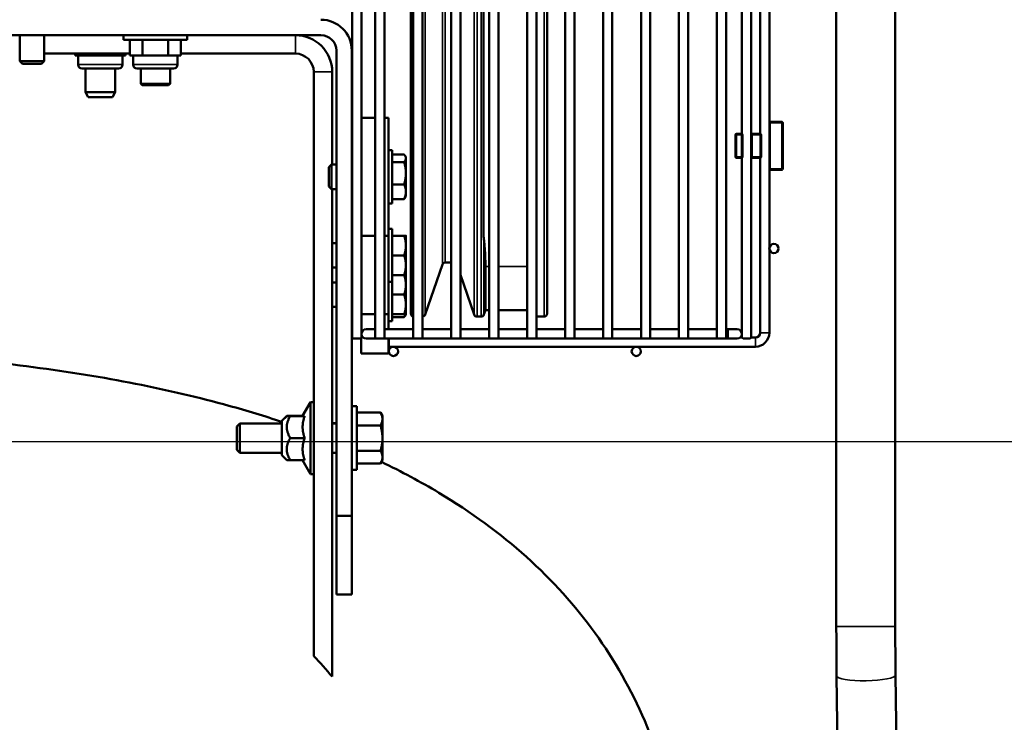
# Model space of a CAD drawing. Header units: inches. Extents: x 1 to 237, y 4 to 150.
# Tile 67 of 148: x 120 to 132, y 102 to 111. Entities that reach past the tile are written whole.
import ezdxf

# ---------------------------------------------------------------- set-up
doc = ezdxf.new("R2010")
doc.units = ezdxf.units.IN
doc.header["$LTSCALE"] = 7
doc.header["$MEASUREMENT"] = 0
for name, color, linetype, lineweight in [('Dimension (ANSI)', 7, 'Continuous', 25), ('Visible (ANSI)', 7, 'Continuous', 50), ('Visible Narrow (ANSI)', 7, 'Continuous', 35)]:
    doc.layers.add(name, color=color, linetype=linetype, lineweight=lineweight)
doc.styles.add('Dimension Text', font='tahoma.ttf')
doc.dimstyles.new('Dual Dimension', dxfattribs={"dimscale": 7, "dimtxt": 0.12, "dimasz": 0.098425, "dimexe": 0.125, "dimexo": 0.0625, "dimgap": 0.031496, "dimtad": 0, "dimtih": 1, "dimtoh": 1, "dimrnd": 1e-08, "dimzin": 4, "dimdsep": 46, "dimtxsty": 'Dimension Text', "dimcen": 0.09, "dimdle": 0.393701, "dimclrd": 256, "dimclre": 256, "dimclrt": 256, "dimadec": 0, "dimazin": 1, "dimtfac": 1, "dimtofl": 0, "dimtmove": 0, "dimatfit": 3, "dimfxl": 1, "dimtolj": 1, "dimtzin": 4, "dimlwd": -1, "dimlwe": -1, "dimarcsym": 0})

# ---------------------------------------------------------------- blocks, each defined once
blk = doc.blocks.new('*D10')
at = {"layer": 'Defpoints', "color": 0, "transparency": 16777216}
for p in [(131.338, 137.621), (131.338, 124.993), (102.587, 109.432)]:
    blk.add_point(p, dxfattribs=at)
at = {"layer": 'Dimension (ANSI)', "transparency": 16777216}
for p, q in [((102.587, 109.87), (102.587, 138.496)), ((131.338, 125.431), (131.338, 138.496)), ((103.276, 137.621), (113.051, 137.621)), ((130.649, 137.621), (120.874, 137.621))]:
    blk.add_line(p, q, dxfattribs=at)
for points in [[(103.276, 137.736), (103.276, 137.506), (102.587, 137.621)], [(130.649, 137.736), (130.649, 137.506), (131.338, 137.621)]]:
    blk.add_solid(points, dxfattribs=at)
at = {"layer": 'Dimension (ANSI)', "transparency": 16777216, "insert": (116.963, 137.621), "char_height": 0.84, "attachment_point": 5, "style": 'Dimension Text'}
blk.add_mtext('\\A1;{\\H3.0x;(}\\S28.75^ 730.3 mm;{\\H3.0x;)}', dxfattribs=at)
blk = doc.blocks.new('*D15')
at = {"layer": 'Defpoints', "color": 0, "transparency": 16777216}
for p in [(116.486, 105.556), (136.665, 105.556), (126.22, 57.23)]:
    blk.add_point(p, dxfattribs=at)
at = {"layer": 'Dimension (ANSI)', "transparency": 16777216}
for p, q in [((116.923, 105.556), (137.54, 105.556)), ((136.665, 104.867), (136.665, 83.279)), ((136.665, 57.919), (136.665, 79.508)), ((126.658, 57.23), (137.54, 57.23))]:
    blk.add_line(p, q, dxfattribs=at)
for points in [[(136.551, 104.867), (136.78, 104.867), (136.665, 105.556)], [(136.551, 57.919), (136.78, 57.919), (136.665, 57.23)]]:
    blk.add_solid(points, dxfattribs=at)
at = {"layer": 'Dimension (ANSI)', "transparency": 16777216, "insert": (136.665, 81.393), "char_height": 0.84, "attachment_point": 5, "style": 'Dimension Text'}
blk.add_mtext('\\A1;{\\H3.0x;(}\\S48.33^ 1227.5 mm;{\\H3.0x;)}', dxfattribs=at)

msp = doc.modelspace()

# ---------------------------------------------------------------- linework, layer by layer
at = {"layer": 'Visible (ANSI)'}
for p, q in [((123.8616, 106.8683), (123.8616, 126.8093)), ((123.9797, 106.8683), (123.9797, 126.8093)), ((124.1569, 126.7502), (124.1569, 106.8683)), ((124.275, 126.7502), (124.275, 106.8683)), ((124.6399, 126.7502), (124.6399, 106.8683)), ((124.758, 126.7502), (124.758, 106.8683)), ((125.1229, 126.7502), (125.1229, 106.8683)), ((125.241, 126.7502), (125.241, 106.8683)), ((125.6059, 126.7502), (125.6059, 106.8683)), ((125.724, 126.7502), (125.724, 106.8683)), ((126.0889, 126.7502), (126.0889, 106.8683)), ((126.207, 126.7502), (126.207, 106.8683)), ((126.5719, 126.7502), (126.5719, 106.8683)), ((126.69, 126.7502), (126.69, 106.8683)), ((127.0549, 126.7502), (127.0549, 106.8683)), ((127.173, 126.7502), (127.173, 106.8683)), ((127.5379, 126.7502), (127.5379, 106.8683)), ((127.656, 126.7502), (127.656, 106.8683)), ((128.0209, 126.7502), (128.0209, 106.8683)), ((128.139, 126.7502), (128.139, 106.8683)), ((128.5039, 126.7502), (128.5039, 106.8683)), ((128.622, 126.7502), (128.622, 106.8683)), ((128.8223, 117.6458), (128.8223, 109.4719)), ((128.9404, 117.6566), (128.9404, 109.4612)), ((129.0527, 117.6441), (129.0527, 109.4737)), ((129.1709, 117.5036), (129.1709, 109.6142)), ((130.0233, 112.9282), (130.0233, 103.2028)), ((130.7733, 112.9282), (130.7733, 103.2028)), ((124.6111, 107.1867), (124.6111, 111.887)), ((126.3433, 111.887), (126.3433, 107.1867)), ((125.5333, 111.8106), (125.5333, 108.1636)), ((123.4646, 110.7303), (107.9865, 110.7303)), ((119.6321, 110.7303), (119.6321, 110.3987)), ((119.9446, 110.7303), (119.9446, 110.3987)), ((120.9533, 110.7303), (120.9533, 110.6703)), ((120.9533, 110.6703), (121.7633, 110.6703)), ((121.0324, 110.6703), (121.0324, 110.4703)), ((121.1954, 110.6703), (121.1954, 110.4703)), ((121.5213, 110.6703), (121.5213, 110.4703)), ((121.6843, 110.6703), (121.6843, 110.4703)), ((121.7633, 110.7303), (121.7633, 110.6703)), ((123.6615, 104.6113), (123.6615, 110.5335)), ((123.8583, 110.5335), (123.8583, 104.6113)), ((119.6321, 110.3987), (119.9446, 110.3987)), ((119.6662, 110.3647), (119.6321, 110.3987)), ((119.9105, 110.3647), (119.9446, 110.3987)), ((119.9446, 110.4959), (121.0324, 110.4959)), ((120.3372, 110.4959), (120.3372, 110.4703)), ((120.3925, 110.4703), (120.3372, 110.4703)), ((120.3757, 110.4703), (120.3757, 110.3553)), ((120.4477, 110.4703), (120.3925, 110.4703)), ((120.4477, 110.4959), (120.4477, 110.4703)), ((120.6081, 110.4703), (120.4477, 110.4703)), ((120.7685, 110.4703), (120.6081, 110.4703)), ((120.7685, 110.4959), (120.7685, 110.4703)), ((120.8737, 110.4703), (120.7685, 110.4703)), ((120.9788, 110.4703), (120.8737, 110.4703)), ((120.9402, 110.4703), (120.9402, 110.3553)), ((120.9788, 110.4959), (120.9788, 110.4703)), ((121.1139, 110.4703), (121.0324, 110.4703)), ((121.0761, 110.4703), (121.0761, 110.3553)), ((121.1954, 110.4703), (121.1139, 110.4703)), ((121.3583, 110.4703), (121.1954, 110.4703)), ((121.5213, 110.4703), (121.3583, 110.4703)), ((121.6028, 110.4703), (121.5213, 110.4703)), ((121.6843, 110.4703), (121.6028, 110.4703)), ((121.6406, 110.4703), (121.6406, 110.3553)), ((121.6843, 110.4959), (123.1398, 110.4959)), ((119.9105, 110.3647), (119.6662, 110.3647)), ((120.8902, 110.3053), (120.4257, 110.3053)), ((120.4705, 110.3053), (120.4705, 110.0047)), ((120.8455, 110.3053), (120.8455, 110.0047)), ((121.5906, 110.3053), (121.1261, 110.3053)), ((121.1715, 110.1112), (121.1715, 110.3053)), ((121.5452, 110.1112), (121.5452, 110.3053)), ((123.3742, 110.2615), (123.3742, 102.8275)), ((123.6086, 109.0834), (123.6086, 110.2615)), ((120.4705, 110.0047), (120.8455, 110.0047)), ((120.5043, 109.9422), (120.4705, 110.0047)), ((120.8117, 109.9422), (120.8455, 110.0047)), ((121.1715, 110.1112), (121.5452, 110.1112)), ((121.1912, 110.0916), (121.1715, 110.1112)), ((121.5255, 110.0916), (121.1912, 110.0916)), ((121.5255, 110.0916), (121.5452, 110.1112)), ((120.8117, 109.9422), (120.5043, 109.9422)), ((124.1569, 109.6772), (123.9797, 109.6772)), ((124.3233, 109.6772), (124.275, 109.6772)), ((124.3233, 109.6772), (124.3233, 108.1772)), ((129.3284, 109.6267), (129.1834, 109.6267)), ((129.1709, 109.6142), (129.1709, 109.0272)), ((129.3409, 109.0272), (129.3409, 109.6142)), ((128.7399, 109.4612), (128.7399, 109.1802)), ((128.8159, 109.4737), (128.7524, 109.4737)), ((128.8223, 109.4737), (128.8159, 109.4737)), ((128.8284, 109.1802), (128.8284, 109.4612)), ((128.9529, 109.4737), (128.9404, 109.4737)), ((128.9404, 109.4612), (128.9404, 109.1802)), ((129.0554, 109.4737), (128.9529, 109.4737)), ((129.0679, 109.1802), (129.0679, 109.4612)), ((124.3713, 109.2652), (124.3233, 109.2652)), ((124.3713, 109.2652), (124.3713, 108.5892)), ((124.3713, 109.211), (124.524, 109.211)), ((124.5463, 109.1772), (124.5376, 109.1923)), ((124.5463, 109.1629), (124.5463, 109.1772)), ((124.5463, 108.9728), (124.5463, 109.1629)), ((128.7524, 109.1677), (128.8159, 109.1677)), ((128.8159, 109.1677), (128.8223, 109.1677)), ((128.8223, 109.1694), (128.8223, 106.8823)), ((128.9404, 109.1802), (128.9404, 106.8823)), ((128.9404, 109.1677), (128.9529, 109.1677)), ((128.9529, 109.1677), (129.0554, 109.1677)), ((129.0527, 109.1677), (129.0527, 106.9414)), ((123.5663, 109.0493), (123.6004, 109.0834)), ((123.5663, 108.805), (123.5663, 109.0493)), ((123.6004, 109.0834), (123.6004, 108.7709)), ((123.6615, 109.0834), (123.6004, 109.0834)), ((123.8616, 109.0834), (123.8583, 109.0834)), ((124.3713, 109.1147), (124.524, 109.1147)), ((129.1709, 109.0272), (129.1709, 106.9414)), ((129.1834, 109.0147), (129.3284, 109.0147)), ((124.5463, 108.7371), (124.5463, 108.9728)), ((123.5663, 108.805), (123.6004, 108.7709)), ((123.6615, 108.7709), (123.6004, 108.7709)), ((123.6086, 102.5649), (123.6086, 108.7709)), ((123.8616, 108.7709), (123.8583, 108.7709)), ((124.3713, 108.8309), (124.524, 108.8309)), ((124.3713, 108.6433), (124.524, 108.6433)), ((124.5463, 108.6772), (124.5376, 108.662)), ((124.5463, 108.6772), (124.5463, 108.7371)), ((124.3713, 108.5892), (124.3233, 108.5892)), ((124.3713, 108.2652), (124.3233, 108.2652)), ((124.3713, 108.2652), (124.3713, 107.5892)), ((124.1569, 108.1772), (123.9797, 108.1772)), ((124.3233, 108.1772), (124.275, 108.1772)), ((124.3233, 108.1772), (124.3233, 107.1772)), ((124.3713, 108.1772), (124.524, 108.1772)), ((124.5463, 108.0522), (124.5463, 108.1772)), ((123.6615, 108.0834), (123.6086, 108.0834)), ((123.8616, 108.0834), (123.8583, 108.0834)), ((124.5463, 107.8022), (124.5463, 108.0522)), ((124.3713, 107.9272), (124.524, 107.9272)), ((123.6615, 107.7709), (123.6086, 107.7709)), ((123.8616, 107.7709), (123.8583, 107.7709)), ((124.5463, 107.6772), (124.5463, 107.8022)), ((125.0104, 107.8098), (124.7915, 107.1739)), ((125.0476, 107.8363), (125.1229, 107.8363)), ((125.5582, 107.2282), (125.5582, 107.786)), ((124.3713, 107.6772), (124.524, 107.6772)), ((124.5463, 107.5522), (124.5463, 107.6772)), ((125.241, 107.6789), (125.4149, 107.1739)), ((123.6615, 107.5834), (123.6086, 107.5834)), ((123.8616, 107.5834), (123.8583, 107.5834)), ((124.3713, 107.5892), (124.3233, 107.5892)), ((124.3713, 107.5892), (124.3713, 107.0892)), ((124.5463, 107.3022), (124.5463, 107.5522)), ((124.3713, 107.4272), (124.524, 107.4272)), ((123.6615, 107.2709), (123.6086, 107.2709)), ((123.8616, 107.2709), (123.8583, 107.2709)), ((124.5463, 107.1772), (124.5463, 107.3022)), ((124.1569, 107.1772), (123.9797, 107.1772)), ((124.3233, 107.1772), (124.275, 107.1772)), ((124.3233, 107.1772), (124.3233, 106.9865)), ((124.3713, 107.1772), (124.524, 107.1772)), ((124.3713, 107.1407), (124.524, 107.1407)), ((124.5463, 107.1772), (124.5341, 107.1559)), ((125.5023, 107.1473), (125.4521, 107.1473)), ((125.5582, 107.2282), (125.5395, 107.1739)), ((125.6059, 107.2282), (125.5582, 107.2282)), ((126.0889, 107.2282), (125.724, 107.2282)), ((126.304, 107.1473), (126.207, 107.1473)), ((124.3713, 107.0892), (124.3233, 107.0892)), ((124.1569, 106.9865), (124.0388, 106.9865)), ((124.275, 106.9865), (124.6399, 106.9865)), ((124.758, 106.9865), (125.1229, 106.9865)), ((125.241, 106.9865), (125.6059, 106.9865)), ((125.724, 106.9865), (126.0889, 106.9865)), ((126.207, 106.9865), (126.5719, 106.9865)), ((126.69, 106.9865), (127.0549, 106.9865)), ((127.173, 106.9865), (127.5379, 106.9865)), ((127.656, 106.9865), (128.0209, 106.9865)), ((128.139, 106.9865), (128.5039, 106.9865)), ((128.622, 106.9865), (128.6451, 106.9865)), ((128.7632, 106.9865), (128.6451, 106.9865)), ((128.8223, 106.8823), (128.8013, 106.8823)), ((128.8362, 106.8683), (128.8223, 106.8823)), ((128.9404, 106.8823), (128.9264, 106.8683)), ((128.9937, 106.8823), (128.9404, 106.8823)), ((123.8616, 106.8683), (123.9797, 106.8683)), ((123.9763, 106.6772), (123.9763, 106.8683)), ((124.0388, 106.8683), (124.1569, 106.8683)), ((124.1569, 106.8683), (124.275, 106.8683)), ((124.275, 106.8683), (124.6399, 106.8683)), ((124.3233, 106.8683), (124.3233, 106.6772)), ((124.3283, 106.7642), (124.3283, 106.8683)), ((128.9937, 106.7642), (124.3283, 106.7642)), ((124.6399, 106.8683), (124.758, 106.8683)), ((124.758, 106.8683), (125.1229, 106.8683)), ((125.1229, 106.8683), (125.241, 106.8683)), ((125.241, 106.8683), (125.6059, 106.8683)), ((125.6059, 106.8683), (125.724, 106.8683)), ((125.724, 106.8683), (126.0889, 106.8683)), ((126.0889, 106.8683), (126.207, 106.8683)), ((126.207, 106.8683), (126.5719, 106.8683)), ((126.5719, 106.8683), (126.69, 106.8683)), ((126.69, 106.8683), (127.0549, 106.8683)), ((127.0549, 106.8683), (127.173, 106.8683)), ((127.173, 106.8683), (127.5379, 106.8683)), ((127.5379, 106.8683), (127.656, 106.8683)), ((127.656, 106.8683), (128.0209, 106.8683)), ((128.0209, 106.8683), (128.139, 106.8683)), ((128.139, 106.8683), (128.5039, 106.8683)), ((128.5039, 106.8683), (128.622, 106.8683)), ((128.622, 106.8683), (128.6451, 106.8683)), ((128.6451, 106.8683), (128.7632, 106.8683)), ((128.8362, 106.8683), (128.9264, 106.8683)), ((124.3233, 106.6772), (123.9763, 106.6772)), ((123.2323, 105.8827), (123.3342, 106.0592)), ((123.2323, 105.8822), (123.3342, 106.0587)), ((123.3342, 106.0587), (123.3342, 106.0592)), ((123.3342, 106.0592), (123.3742, 106.0592)), ((123.3342, 105.1437), (123.3342, 106.0587)), ((123.3342, 106.0587), (123.3742, 106.0587)), ((123.9213, 106.0072), (123.8583, 106.0072)), ((123.9213, 106.0067), (123.8583, 106.0067)), ((123.9213, 106.0072), (123.9213, 106.0067)), ((123.9213, 106.0067), (123.9213, 105.1957)), ((122.9682, 105.8202), (123.0307, 105.8827)), ((122.9682, 105.8197), (123.0307, 105.8822)), ((123.0742, 105.8827), (123.0307, 105.8827)), ((123.0742, 105.8822), (123.0307, 105.8822)), ((123.2326, 105.8827), (123.0742, 105.8827)), ((123.2574, 105.8822), (123.0742, 105.8822)), ((123.9213, 105.9262), (124.223, 105.9262)), ((123.9213, 105.9257), (124.223, 105.9257)), ((124.2481, 105.8827), (124.223, 105.9262)), ((124.2481, 105.8822), (124.223, 105.9257)), ((124.2481, 105.8822), (124.2481, 105.8827)), ((124.2481, 105.8446), (124.2481, 105.8822)), ((122.3958, 105.7504), (122.4342, 105.7887)), ((122.3958, 105.4521), (122.3958, 105.7504)), ((122.4342, 105.7887), (122.4342, 105.4137)), ((122.9682, 105.7887), (122.4342, 105.7887)), ((122.9682, 105.8202), (122.9682, 105.8197)), ((122.9682, 105.8197), (122.9682, 105.3827)), ((123.6615, 105.7892), (123.6086, 105.7892)), ((123.6615, 105.7887), (123.6086, 105.7887)), ((123.9213, 105.7635), (124.223, 105.7635)), ((124.2481, 105.6012), (124.2481, 105.8446)), ((123.2574, 105.6012), (123.0742, 105.6012)), ((124.2481, 105.3579), (124.2481, 105.6012)), ((122.3958, 105.4521), (122.4342, 105.4137)), ((122.9682, 105.4137), (122.4342, 105.4137)), ((122.9682, 105.3827), (123.0307, 105.3202)), ((123.6615, 105.4137), (123.6086, 105.4137)), ((123.9213, 105.439), (124.223, 105.439)), ((123.0307, 105.3202), (123.0742, 105.3202)), ((123.2574, 105.3202), (123.0742, 105.3202)), ((123.2323, 105.3202), (123.3342, 105.1437)), ((123.9213, 105.2767), (124.223, 105.2767)), ((124.2481, 105.3202), (124.223, 105.2767)), ((124.2481, 105.3202), (124.2481, 105.3579)), ((123.3342, 105.1437), (123.3742, 105.1437)), ((123.9213, 105.1957), (123.8583, 105.1957)), ((123.8583, 104.6113), (123.6615, 104.6113)), ((123.6615, 104.6113), (123.6615, 103.6113)), ((123.8583, 103.6113), (123.8583, 104.6113)), ((123.6615, 103.6113), (123.8583, 103.6113)), ((130.0273, 102.5748), (130.1117, 95.8835)), ((130.7772, 102.5843), (130.8617, 95.893))]:
    msp.add_line(p, q, dxfattribs=at)
for centre in [(129.2299, 108.0147), (124.3874, 106.7051), (127.4779, 106.7051)]:
    msp.add_circle(centre, 0.0591, dxfattribs=at)
for centre, radius, start, end in [((123.4646, 110.5335), 0.3937, 0, 90), ((123.1398, 110.2615), 0.4688, 0, 90), ((123.4646, 110.5335), 0.1969, 0, 90), ((123.1398, 110.2615), 0.2344, 0, 90), ((120.4257, 110.3553), 0.05, 180, 270), ((120.8902, 110.3553), 0.05, 270, 0), ((121.1261, 110.3553), 0.05, 180, 270), ((121.5906, 110.3553), 0.05, 270, 0), ((129.1834, 109.6142), 0.0125, 90, 180), ((129.3284, 109.6142), 0.0125, 0, 90), ((128.7524, 109.4612), 0.0125, 90, 180), ((128.8159, 109.4612), 0.0125, 0, 90), ((128.9529, 109.4612), 0.0125, 90, 180), ((129.0554, 109.4612), 0.0125, 0, 90), ((128.7524, 109.1802), 0.0125, 180, 270), ((128.8159, 109.1802), 0.0125, 270, 0), ((128.9529, 109.1802), 0.0125, 180, 270), ((129.0554, 109.1802), 0.0125, 270, 0), ((129.1834, 109.0272), 0.0125, 180, 270), ((129.3284, 109.0272), 0.0125, 270, 0), ((125.0476, 107.7969), 0.0394, 90, 161), ((124.6504, 107.1867), 0.0394, 180, 254.48531), ((124.7542, 107.1867), 0.0394, 275.4978, 341), ((125.4521, 107.1867), 0.0394, 199, 270), ((125.5023, 107.1867), 0.0394, 270, 341), ((126.304, 107.1867), 0.0394, 270, 0), ((124.0388, 106.9274), 0.0591, 90, 270), ((128.7632, 106.9274), 0.0591, 270, 90), ((128.9937, 106.9414), 0.1772, 270, 0), ((128.9937, 106.9414), 0.0591, 270, 0)]:
    msp.add_arc(centre, radius, start, end, dxfattribs=at)
msp.add_ellipse((82.5974, 78.4335), major_axis=(-41.5173, -23.3985), ratio=0.3190711, start_param=3.1999516, end_param=3.2226238, dxfattribs=at)
for points, weights in [([(124.5463, 109.1629), (124.5463, 109.1852), (124.524, 109.211)], [1, 1.0379548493, 1]), ([(124.524, 109.1147), (124.5463, 109.1405), (124.5463, 109.1629)], [1, 1.0379548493, 1]), ([(124.5463, 108.9728), (124.5463, 109.0387), (124.524, 109.1147)], [1, 1.0379548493, 1]), ([(124.524, 108.8309), (124.5463, 108.907), (124.5463, 108.9728)], [1, 1.0379548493, 1]), ([(124.5463, 108.7371), (124.5463, 108.7807), (124.524, 108.8309)], [1, 1.0379548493, 1]), ([(124.524, 108.6433), (124.5463, 108.6936), (124.5463, 108.7371)], [1, 1.0379548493, 1]), ([(124.5376, 108.662), (124.5324, 108.6531), (124.524, 108.6433)], [1.01765754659, 1.01397263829, 1]), ([(124.524, 108.1772), (124.5463, 108.1772), (124.5463, 108.1772)], [1, 1.0379548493, 1]), ([(124.5463, 108.0522), (124.5463, 108.1102), (124.524, 108.1772)], [1, 1.0379548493, 1]), ([(125.5395, 108.1293), (125.5582, 107.9572), (125.5582, 107.786)], [1, 1.00289637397, 1.00289637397]), ([(124.524, 107.9272), (124.5463, 107.9941), (124.5463, 108.0522)], [1, 1.0379548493, 1]), ([(124.5463, 107.8022), (124.5463, 107.8602), (124.524, 107.9272)], [1, 1.0379548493, 1]), ([(124.524, 107.6772), (124.5463, 107.7441), (124.5463, 107.8022)], [1, 1.0379548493, 1]), ([(124.5463, 107.6772), (124.5463, 107.6772), (124.524, 107.6772)], [1, 1.0379548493, 1]), ([(124.5463, 107.5522), (124.5463, 107.6102), (124.524, 107.6772)], [1, 1.0379548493, 1]), ([(124.524, 107.4272), (124.5463, 107.4941), (124.5463, 107.5522)], [1, 1.0379548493, 1]), ([(124.5463, 107.3022), (124.5463, 107.3602), (124.524, 107.4272)], [1, 1.0379548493, 1]), ([(124.524, 107.1772), (124.5463, 107.2441), (124.5463, 107.3022)], [1, 1.0379548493, 1]), ([(124.5463, 107.1772), (124.5463, 107.1772), (124.524, 107.1772)], [1, 1.0379548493, 1]), ([(124.524, 107.1407), (124.5331, 107.1598), (124.5384, 107.1772)], [1, 1.0151258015, 1.01819570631]), ([(124.5341, 107.1559), (124.5298, 107.1485), (124.524, 107.1407)], [1.01434224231, 1.00959852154, 1]), ([(123.0742, 105.6012), (122.993, 105.7417), (123.0742, 105.8822)], [1.36763918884, 1.57921370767, 1.36763918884]), ([(123.0739, 105.8822), (123.074, 105.8825), (123.0742, 105.8827)], [1.36829068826, 1.36796544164, 1.36763918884]), ([(123.2574, 105.8822), (123.2106, 105.7417), (123.2574, 105.6012)], [1.33233660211, 1.53844979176, 1.33233660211]), ([(124.2286, 105.916), (124.226, 105.921), (124.223, 105.9262)], [1.00776607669, 1.00439104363, 1]), ([(124.2481, 105.8446), (124.2481, 105.8822), (124.223, 105.9257)], [1, 1.0379548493, 1]), ([(124.223, 105.7635), (124.2481, 105.8069), (124.2481, 105.8446)], [1, 1.0379548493, 1]), ([(124.2481, 105.6012), (124.2481, 105.6765), (124.223, 105.7635)], [1, 1.0379548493, 1]), ([(123.0742, 105.3202), (122.993, 105.4607), (123.0742, 105.6012)], [1.36763918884, 1.57921370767, 1.36763918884]), ([(123.2574, 105.6012), (123.2106, 105.4607), (123.2574, 105.3202)], [1.33233660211, 1.53844979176, 1.33233660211]), ([(124.223, 105.439), (124.2481, 105.5259), (124.2481, 105.6012)], [1, 1.0379548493, 1]), ([(124.2481, 105.3579), (124.2481, 105.3955), (124.223, 105.439)], [1, 1.0379548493, 1]), ([(124.223, 105.2767), (124.2481, 105.3202), (124.2481, 105.3579)], [1, 1.0379548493, 1])]:
    msp.add_rational_spline(points, weights, degree=2, dxfattribs=at)
for points, knots in [([(125.5333, 108.1636), (125.5354, 108.1559), (125.5369, 108.1481), (125.5386, 108.1366), (125.5391, 108.1329), (125.5395, 108.1293)], [0.3156788, 0.3156788, 0.3156788, 0.3156788, 0.47698364, 0.47698364, 0.5519364, 0.5519364, 0.5519364, 0.5519364]), ([(122.9682, 105.8075), (122.7506, 105.8803), (122.5261, 105.9488), (121.9166, 106.1178), (121.52, 106.2112), (120.69, 106.375), (120.2566, 106.4454), (119.353, 106.5632), (118.8829, 106.6106), (117.9057, 106.6823), (117.3988, 106.7067), (116.8734, 106.7195)], [0.6078208, 0.6078208, 0.6078208, 0.6078208, 0.65422066, 0.65422066, 0.73007087, 0.73007087, 0.80592108, 0.80592108, 0.88177128, 0.88177128, 0.95762149, 0.95762149, 0.95762149, 0.95762149]), ([(127.9756, 100.7303), (127.8856, 101.1789), (127.7553, 101.6024), (127.4144, 102.399), (127.2037, 102.7722), (126.7018, 103.4682), (126.4107, 103.791), (125.748, 104.3864), (125.3764, 104.6589), (124.7341, 105.0447), (124.491, 105.1753), (124.2353, 105.298)], [0, 0, 0, 0, 0.11215848, 0.11215848, 0.22431697, 0.22431697, 0.33647545, 0.33647545, 0.44863394, 0.44863394, 0.51141706, 0.51141706, 0.51141706, 0.51141706]), ([(130.0233, 103.2028), (130.0233, 103.1607), (130.0234, 103.1186), (130.0236, 103.0345), (130.0238, 102.9925), (130.0242, 102.9085), (130.0244, 102.8666), (130.0251, 102.7829), (130.0254, 102.7411), (130.0263, 102.6578), (130.0267, 102.6162), (130.0273, 102.5748)], [1.57079633, 1.57079633, 1.57079633, 1.57079633, 1.60660035, 1.60660035, 1.64240437, 1.64240437, 1.67820839, 1.67820839, 1.71401241, 1.71401241, 1.74981643, 1.74981643, 1.74981643, 1.74981643]), ([(130.7733, 103.2028), (130.7733, 103.1613), (130.7734, 103.1199), (130.7736, 103.037), (130.7738, 102.9956), (130.7742, 102.9129), (130.7744, 102.8716), (130.775, 102.7892), (130.7754, 102.748), (130.7762, 102.666), (130.7767, 102.6251), (130.7772, 102.5843)], [1.57079633, 1.57079633, 1.57079633, 1.57079633, 1.60660035, 1.60660035, 1.64240437, 1.64240437, 1.67820839, 1.67820839, 1.71401241, 1.71401241, 1.74981643, 1.74981643, 1.74981643, 1.74981643])]:
    msp.add_open_spline(points, degree=3, knots=knots, dxfattribs=at)
at = {"layer": 'Visible Narrow (ANSI)'}
for p, q in [((124.7915, 111.887), (124.7915, 107.1739)), ((125.0104, 107.8098), (125.0104, 111.887)), ((125.0476, 111.887), (125.0476, 107.8363)), ((125.4149, 107.1739), (125.4149, 111.887)), ((126.304, 107.1473), (126.304, 111.887)), ((125.4521, 111.8254), (125.4521, 107.1473)), ((125.5023, 107.1473), (125.5023, 111.8022)), ((123.1398, 110.4959), (123.1398, 110.7303)), ((120.3757, 110.3553), (120.9402, 110.3553)), ((121.0761, 110.3553), (121.6406, 110.3553)), ((123.6086, 110.2615), (123.3742, 110.2615)), ((129.1834, 109.6267), (129.1834, 109.6142)), ((129.3284, 109.6142), (129.3284, 109.6267)), ((129.1834, 109.6142), (129.1709, 109.6142)), ((129.1834, 109.0272), (129.1834, 109.6142)), ((129.1834, 109.6142), (129.3284, 109.6142)), ((129.3409, 109.6142), (129.3284, 109.6142)), ((129.3284, 109.6142), (129.3284, 109.0272)), ((128.7524, 109.4612), (128.7399, 109.4612)), ((128.7524, 109.4737), (128.7524, 109.4612)), ((128.7524, 109.1802), (128.7524, 109.4612)), ((128.7524, 109.4612), (128.8159, 109.4612)), ((128.8159, 109.4612), (128.8159, 109.4737)), ((128.8284, 109.4612), (128.8159, 109.4612)), ((128.8159, 109.4612), (128.8159, 109.1802)), ((128.9529, 109.4612), (128.9404, 109.4612)), ((128.9529, 109.4737), (128.9529, 109.4612)), ((128.9529, 109.1802), (128.9529, 109.4612)), ((128.9529, 109.4612), (129.0554, 109.4612)), ((129.0554, 109.4612), (129.0554, 109.4737)), ((129.0679, 109.4612), (129.0554, 109.4612)), ((129.0554, 109.4612), (129.0554, 109.1802)), ((128.7399, 109.1802), (128.7524, 109.1802)), ((128.7524, 109.1802), (128.7524, 109.1677)), ((128.8159, 109.1802), (128.7524, 109.1802)), ((128.8159, 109.1802), (128.8284, 109.1802)), ((128.8159, 109.1677), (128.8159, 109.1802)), ((128.9404, 109.1802), (128.9529, 109.1802)), ((128.9529, 109.1802), (128.9529, 109.1677)), ((129.0554, 109.1802), (128.9529, 109.1802)), ((129.0554, 109.1802), (129.0679, 109.1802)), ((129.0554, 109.1677), (129.0554, 109.1802)), ((129.1709, 109.0272), (129.1834, 109.0272)), ((129.1834, 109.0272), (129.1834, 109.0147)), ((129.3284, 109.0272), (129.1834, 109.0272)), ((129.3284, 109.0272), (129.3409, 109.0272)), ((129.3284, 109.0147), (129.3284, 109.0272)), ((125.5395, 108.1293), (125.5395, 107.1739)), ((125.6059, 107.786), (125.5582, 107.786)), ((126.0889, 107.786), (125.724, 107.786)), ((128.6451, 106.9865), (128.6451, 106.8683)), ((128.9937, 106.7642), (128.9937, 106.8823)), ((129.1709, 106.9414), (129.0527, 106.9414)), ((130.0233, 103.2028), (130.7733, 103.2028))]:
    msp.add_line(p, q, dxfattribs=at)
msp.add_ellipse((130.4022, 102.5796), major_axis=(0.375, 0.0047), ratio=0.1776317, start_param=3.1415927, end_param=6.2831853, dxfattribs=at)

# ---------------------------------------------------------------- dimensions: what is measured, and where the dimension line sits
at = {"layer": 'Dimension (ANSI)'}
for base, p1, p2, angle, text, override, picture, middle in [((131.3383, 137.621), (102.5867, 109.4322), (131.3383, 124.9932), 180, '{\\H3.0x;(}\\S<>^ 730.3 mm;{\\H3.0x;)}', {"dimgap": 0.031496, "dimtih": 0, "dimtoh": 0, "dimdec": 2, "dimpost": '\\X', "dimtol": 0, "dimlim": 0, "dimtp": 0, "dimtm": 0, "dimtdec": 2, "dimatfit": 1}, '*D10', (116.9625, 137.621)), ((136.6655, 105.5565), (126.2204, 57.2303), (116.4855, 105.5565), 90, '{\\H3.0x;(}\\S<>^ 1227.5 mm;{\\H3.0x;)}', {"dimgap": 0.031496, "dimdec": 2, "dimpost": '\\X', "dimtol": 0, "dimlim": 0, "dimtp": 0, "dimtm": 0, "dimtdec": 2, "dimatfit": 1}, '*D15', (136.6655, 81.3934))]:
    dim = msp.add_linear_dim(base=base, p1=p1, p2=p2, angle=angle, text=text, dimstyle='Dual Dimension', override=override, dxfattribs=at)
    dim.commit()
    dim.dimension.update_dxf_attribs({"geometry": picture, "text_midpoint": middle, "dimtype": 160})

doc.saveas('drawing.dxf')
